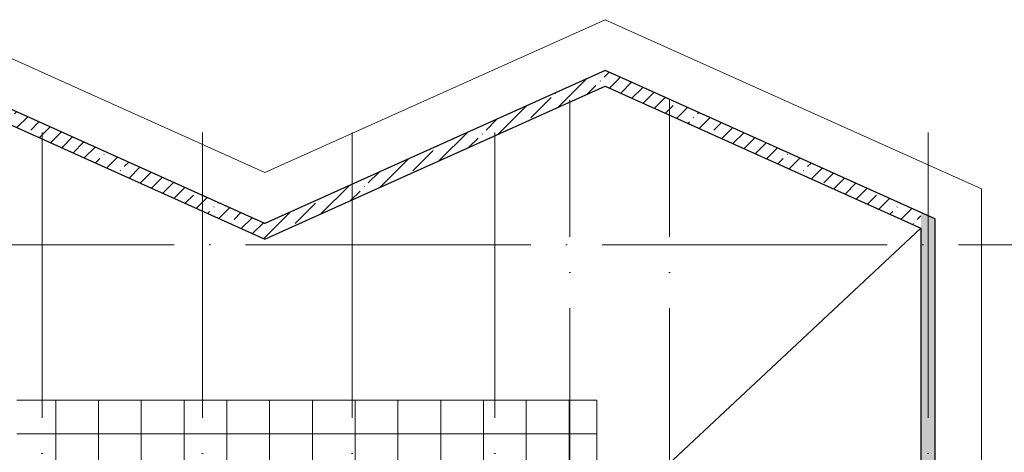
# Model space of a CAD drawing. Header units: millimetres. Extents: x -30540 to 143646, y -11730 to 123410.
# Tile 53 of 114: x 30696 to 44503, y 117342 to 123410. Entities that reach past the tile are written whole.
import ezdxf

# ---------------------------------------------------------------- set-up
doc = ezdxf.new("R2010")
doc.units = ezdxf.units.MM
doc.linetypes.add('ADSK_Линия сетки', pattern=[5000, 4000, -500, 0, -500])
for name, color, linetype, lineweight in [('A-FLOR-____-OTLN', 7, 'Continuous', 18), ('A-ROOF-____-OTLN', 7, 'Continuous', 18), ('A-ROOF-____-PATT', 7, 'Continuous', 18), ('A-WALL-____-MCUT', 7, 'Continuous', 40), ('A-WALL-____-PATT', 7, 'Continuous', 40), ('S-GRID-____-OTLN', 7, 'Continuous', 9)]:
    doc.layers.add(name, color=color, linetype=linetype, lineweight=lineweight)
pattern_1 = [(45, (0, 0), (-228.0985, 228.0985), []), (45, (228.1, 0), (-228.0985, 228.0985), [403.225, -80.645, 6.706, -73.939])]

# ---------------------------------------------------------------- blocks, each defined once
blk = doc.blocks.new('Наметкина 10_РД_АР_К2_отсоединено_rvt-1-Кровля')
at = {"layer": 'A-ROOF-____-PATT', "lineweight": 5, "true_color": 0xcccccc}
h = blk.add_hatch(dxfattribs=at)
h.set_pattern_fill('FP_14', color=254, style=0, pattern_type=2)
h.set_pattern_definition([(0, (0, 0), (0, 600), []), (90, (0, 0), (-600, 4e-14), [])])
h.paths.add_polyline_path([(29925, 92100), (29925, 93100), (26535, 93100), (26535, 99675), (26980, 99675), (26980, 101675), (30180, 101675), (30180, 107575), (26810, 107575), (26810, 114050), (31655, 114050), (31655, 117173), (37887, 117173), (37887, 110560), (41665, 110560), (41665, 103575), (39665, 103575), (39665, 97675), (40565, 97675), (40565, 102675), (42565, 102675), (42565, 111460), (38787, 111460), (38787, 118073), (30655, 118073), (30655, 114950), (24935, 114950), (24935, 101675), (25635, 101675), (25635, 92100), (27054, 92100), (27054, 92442), (27837, 92442), (27837, 92100), (29813, 92100)])
at = {"layer": 'A-WALL-____-PATT', "lineweight": 5, "true_color": 0xcccccc}
h = blk.add_hatch(dxfattribs=at)
h.set_pattern_fill('FP_11', color=254, style=0, pattern_type=2)
h.set_pattern_definition(pattern_1)
h.paths.add_polyline_path([(34379, 120442), (39148, 122589), (38905, 122698), (34135, 120552)])
h = blk.add_hatch(dxfattribs=at)
h.set_pattern_fill('FP_11', color=254, style=0, pattern_type=2)
h.set_pattern_definition(pattern_1)
h.paths.add_polyline_path([(34135, 120332), (34379, 120442), (29609, 122588), (29365, 122478), (30272, 122070)])
h = blk.add_hatch(dxfattribs=at)
h.set_pattern_fill('FP_11', color=254, style=0, pattern_type=2)
h.set_pattern_definition(pattern_1)
h.paths.add_polyline_path([(43335, 120486), (43335, 120705), (39148, 122589), (38905, 122479), (39814, 122070)])
h = blk.add_hatch(dxfattribs=at)
h.set_pattern_fill('FP_11', color=254, style=0, pattern_type=2)
h.set_pattern_definition(pattern_1)
h.paths.add_polyline_path([(43335, 75550), (43535, 75550), (43535, 120615), (43335, 120705), (43335, 75809)])
at = {"layer": 'A-FLOR-____-OTLN', "color": 254, "lineweight": 13, "true_color": 0xcccccc}
for p, q in [((34135, 121265), (29365, 123410)), ((38905, 123410), (34135, 121265)), ((44185, 121036), (38905, 123410)), ((34135, 120552), (29609, 122588)), ((35694, 121253), (34135, 120552)), ((44185, 74700), (44185, 121036))]:
    blk.add_line(p, q, dxfattribs=at)
at = {"layer": 'A-ROOF-____-OTLN', "color": 254, "lineweight": 13, "true_color": 0xcccccc}
for p, q in [((38905, 122478), (35776, 121071)), ((43335, 120486), (38905, 122478)), ((43335, 120486), (38787, 116234)), ((38787, 118073), (30655, 118073)), ((38787, 111460), (38787, 118073))]:
    blk.add_line(p, q, dxfattribs=at)
at = {"layer": 'A-WALL-____-MCUT', "color": 254, "lineweight": 30, "true_color": 0xcccccc}
for p, q in [((38905, 122698), (34135, 120552)), ((39148, 122589), (38905, 122698)), ((29365, 122478), (34135, 120332)), ((34135, 120552), (29609, 122588)), ((34379, 120442), (38905, 122479)), ((38905, 122479), (43335, 120486)), ((43335, 120705), (39148, 122589)), ((43535, 120615), (43335, 120705)), ((43535, 75550), (43535, 120615)), ((34135, 120332), (34379, 120442)), ((43335, 120486), (43335, 75550))]:
    blk.add_line(p, q, dxfattribs=at)

msp = doc.modelspace()

# ---------------------------------------------------------------- linework, layer by layer
at = {"layer": 'S-GRID-____-OTLN', "color": 253, "linetype": 'ADSK_Линия сетки', "true_color": 0xaaaaaa}
for p, q in [((31010.3, 67824.7), (31010.3, 122287.9)), ((33260.3, 67824.7), (33260.3, 122287.9)), ((35360.3, 67824.7), (35360.3, 122287.9)), ((37360.3, 67824.7), (37360.3, 122287.9)), ((38410.3, 70364.7), (38410.3, 122287.9)), ((39810.3, 70364.7), (39810.3, 122287.9)), ((43435.3, 67824.7), (43435.3, 122287.9)), ((67863.4, 120250), (9800.2, 120250))]:
    msp.add_line(p, q, dxfattribs=at)

# ---------------------------------------------------------------- block references
at = {"lineweight": 5}
msp.add_blockref('Наметкина 10_РД_АР_К2_отсоединено_rvt-1-Кровля', (0, 0), dxfattribs=at)

doc.saveas('drawing.dxf')
